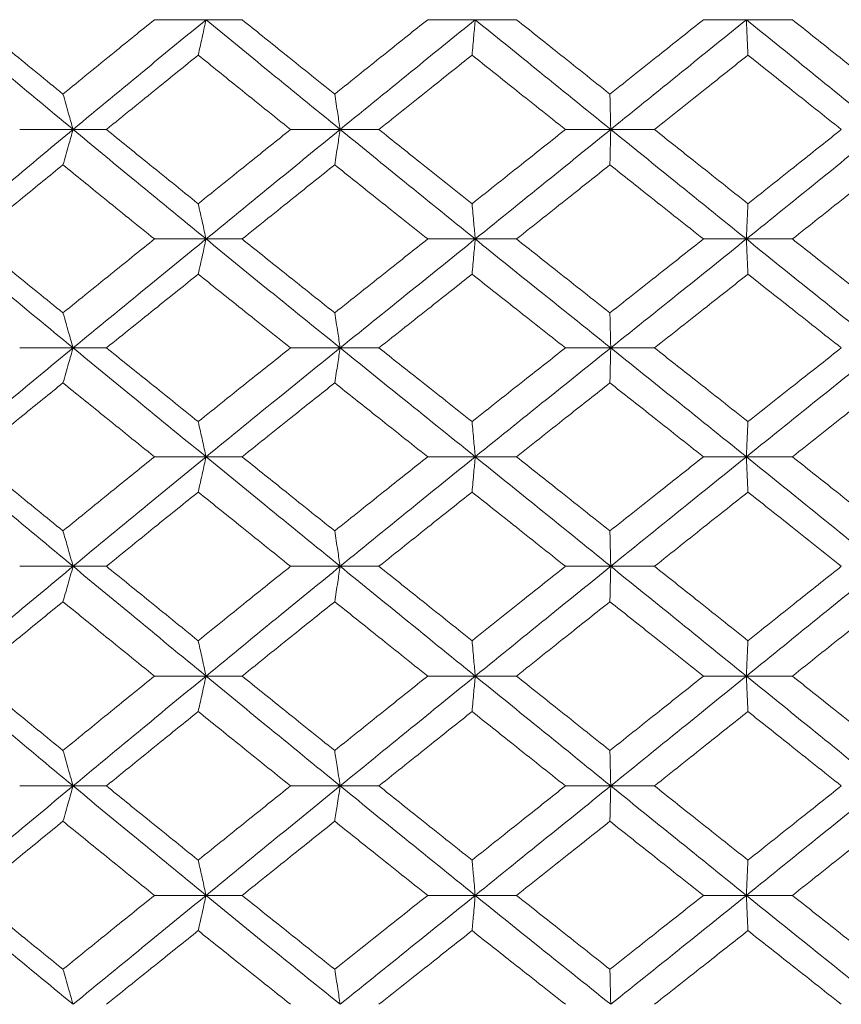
# Model space of a CAD drawing. Header units: inches. Extents: x -3.6 to 22.2, y -7.8 to 16.7.
# Tile 81 of 127: x 11.986 to 12.443, y 1.422 to 1.97. Entities that reach past the tile are written whole.
import ezdxf

# ---------------------------------------------------------------- set-up
doc = ezdxf.new("R2010")
doc.units = ezdxf.units.IN
doc.header["$MEASUREMENT"] = 0

msp = doc.modelspace()

# ---------------------------------------------------------------- linework, layer by layer
at = {"color": 7, "linetype": 'Continuous', "lineweight": 15}
for p, q in [((12.08971, 1.96975), (12.06098, 1.96975)), ((12.08971, 1.96975), (12.10981, 1.96975)), ((12.23962, 1.96975), (12.21315, 1.96975)), ((12.23962, 1.96975), (12.26261, 1.96975)), ((12.39063, 1.96975), (12.36671, 1.96975)), ((12.39063, 1.96975), (12.41627, 1.96975)), ((12.01568, 1.90862), (11.98595, 1.90862)), ((12.01568, 1.90862), (12.03425, 1.90862)), ((12.16442, 1.90862), (12.13679, 1.90862)), ((12.16442, 1.90862), (12.186, 1.90862)), ((12.31509, 1.90862), (12.28986, 1.90862)), ((12.31509, 1.90862), (12.33944, 1.90862)), ((12.08971, 1.84767), (12.06098, 1.84767)), ((12.08971, 1.84767), (12.10981, 1.84767)), ((12.23962, 1.84767), (12.21315, 1.84767)), ((12.23962, 1.84767), (12.26261, 1.84767)), ((12.39063, 1.84767), (12.36671, 1.84767)), ((12.39063, 1.84767), (12.41627, 1.84767)), ((12.01568, 1.78705), (11.98595, 1.78705)), ((12.01568, 1.78705), (12.03425, 1.78705)), ((12.16442, 1.78705), (12.13679, 1.78705)), ((12.16442, 1.78705), (12.186, 1.78705)), ((12.31509, 1.78705), (12.28986, 1.78705)), ((12.31509, 1.78705), (12.33944, 1.78705)), ((12.08971, 1.72643), (12.06098, 1.72643)), ((12.08971, 1.72643), (12.10981, 1.72643)), ((12.23962, 1.72643), (12.21315, 1.72643)), ((12.23962, 1.72643), (12.26261, 1.72643)), ((12.39063, 1.72643), (12.36671, 1.72643)), ((12.39063, 1.72643), (12.41627, 1.72643)), ((11.98595, 1.66547), (12.01568, 1.66547)), ((12.03425, 1.66547), (12.01568, 1.66547)), ((12.16442, 1.66547), (12.13679, 1.66547)), ((12.16442, 1.66547), (12.186, 1.66547)), ((12.31509, 1.66547), (12.28986, 1.66547)), ((12.31509, 1.66547), (12.33944, 1.66547)), ((12.06098, 1.60435), (12.08971, 1.60435)), ((12.10981, 1.60435), (12.08971, 1.60435)), ((12.23962, 1.60435), (12.21315, 1.60435)), ((12.23962, 1.60435), (12.26261, 1.60435)), ((12.39063, 1.60435), (12.36671, 1.60435)), ((12.39063, 1.60435), (12.41627, 1.60435)), ((12.01568, 1.54322), (11.98595, 1.54322)), ((12.01568, 1.54322), (12.03425, 1.54322)), ((12.13679, 1.54322), (12.16442, 1.54322)), ((12.186, 1.54322), (12.16442, 1.54322)), ((12.31509, 1.54322), (12.28986, 1.54322)), ((12.31509, 1.54322), (12.33944, 1.54322)), ((12.08971, 1.48227), (12.06098, 1.48227)), ((12.08971, 1.48227), (12.10981, 1.48227)), ((12.21315, 1.48227), (12.23962, 1.48227)), ((12.26261, 1.48227), (12.23962, 1.48227)), ((12.39063, 1.48227), (12.36671, 1.48227)), ((12.39063, 1.48227), (12.41627, 1.48227))]:
    msp.add_line(p, q, dxfattribs=at)
for points, knots in [([(12.01568, 1.90862), (12.00197, 1.92003), (11.97746, 1.9404), (11.95322, 1.96078), (11.94255, 1.96975)], [0, 0, 0, 0, 0.559853, 1, 1, 1, 1]), ([(12.01005, 1.92833), (12.00059, 1.93606), (11.9837, 1.94986), (11.96692, 1.96367), (11.95954, 1.96975)], [0, 0, 0, 0, 0.559933, 1, 1, 1, 1]), ([(12.01005, 1.92833), (12.01953, 1.93606), (12.03646, 1.94986), (12.05349, 1.96367), (12.06098, 1.96975)], [0, 0, 0, 0, 0.559933, 1, 1, 1, 1]), ([(12.01568, 1.90862), (12.02945, 1.92003), (12.05403, 1.9404), (12.07881, 1.96078), (12.08971, 1.96975)], [0, 0, 0, 0, 0.559853, 1, 1, 1, 1]), ([(12.08536, 1.95002), (12.08577, 1.95183), (12.08658, 1.95545), (12.08803, 1.962), (12.08907, 1.9668), (12.08971, 1.96975)], [0, 0, 0, 0, 0.278676, 0.557352, 1, 1, 1, 1]), ([(12.16442, 1.90862), (12.15044, 1.92003), (12.12546, 1.9404), (12.10063, 1.96078), (12.08971, 1.96975)], [0, 0, 0, 0, 0.559853, 1, 1, 1, 1]), ([(12.16136, 1.92833), (12.15172, 1.93606), (12.1345, 1.94986), (12.11735, 1.96367), (12.10981, 1.96975)], [0, 0, 0, 0, 0.559933, 1, 1, 1, 1]), ([(12.16136, 1.92833), (12.17102, 1.93606), (12.18826, 1.94986), (12.20554, 1.96367), (12.21315, 1.96975)], [0, 0, 0, 0, 0.559933, 1, 1, 1, 1]), ([(12.16442, 1.90862), (12.17843, 1.92003), (12.20346, 1.9404), (12.22857, 1.96078), (12.23962, 1.96975)], [0, 0, 0, 0, 0.5598527, 1, 1, 1, 1]), ([(12.23786, 1.95002), (12.23803, 1.95183), (12.23836, 1.95545), (12.23894, 1.962), (12.23936, 1.9668), (12.23962, 1.96975)], [0, 0, 0, 0, 0.278676, 0.5573521, 1, 1, 1, 1]), ([(12.31509, 1.90862), (12.30099, 1.92003), (12.27581, 1.9404), (12.25068, 1.96078), (12.23962, 1.96975)], [0, 0, 0, 0, 0.559853, 1, 1, 1, 1]), ([(12.31464, 1.92833), (12.30493, 1.93606), (12.28757, 1.94986), (12.27024, 1.96367), (12.26261, 1.96975)], [0, 0, 0, 0, 0.559933, 1, 1, 1, 1]), ([(12.31464, 1.92833), (12.32436, 1.93606), (12.34172, 1.94986), (12.35908, 1.96367), (12.36671, 1.96975)], [0, 0, 0, 0, 0.559933, 1, 1, 1, 1]), ([(12.31509, 1.90862), (12.32919, 1.92003), (12.35438, 1.9404), (12.37956, 1.96078), (12.39063, 1.96975)], [0, 0, 0, 0, 0.559853, 1, 1, 1, 1]), ([(12.3915, 1.95002), (12.39142, 1.95183), (12.39126, 1.95545), (12.39097, 1.962), (12.39076, 1.9668), (12.39063, 1.96975)], [0, 0, 0, 0, 0.278676, 0.557352, 1, 1, 1, 1]), ([(12.46604, 1.90862), (12.45198, 1.92003), (12.42687, 1.9404), (12.40171, 1.96078), (12.39063, 1.96975)], [0, 0, 0, 0, 0.559853, 1, 1, 1, 1]), ([(12.46821, 1.92833), (12.45852, 1.93606), (12.44122, 1.94986), (12.42389, 1.96367), (12.41627, 1.96975)], [0, 0, 0, 0, 0.559933, 1, 1, 1, 1]), ([(12.03425, 1.90862), (12.04377, 1.91635), (12.06076, 1.93014), (12.07784, 1.94395), (12.08536, 1.95002)], [0, 0, 0, 0, 0.559868, 1, 1, 1, 1]), ([(12.13679, 1.90862), (12.12717, 1.91635), (12.10999, 1.93014), (12.09288, 1.94395), (12.08536, 1.95002)], [0, 0, 0, 0, 0.559868, 1, 1, 1, 1]), ([(12.186, 1.90862), (12.19567, 1.91635), (12.21294, 1.93014), (12.23025, 1.94395), (12.23786, 1.95002)], [0, 0, 0, 0, 0.5598675, 1, 1, 1, 1]), ([(12.28986, 1.90862), (12.28015, 1.91635), (12.2628, 1.93014), (12.24549, 1.94395), (12.23786, 1.95002)], [0, 0, 0, 0, 0.559868, 1, 1, 1, 1]), ([(12.33944, 1.90862), (12.34916, 1.91635), (12.36652, 1.93014), (12.38386, 1.94395), (12.3915, 1.95002)], [0, 0, 0, 0, 0.559868, 1, 1, 1, 1]), ([(12.4435, 1.90862), (12.4338, 1.91635), (12.41647, 1.93014), (12.39913, 1.94395), (12.3915, 1.95002)], [0, 0, 0, 0, 0.559868, 1, 1, 1, 1]), ([(12.01005, 1.92833), (12.01058, 1.92652), (12.01163, 1.9229), (12.01351, 1.91635), (12.01486, 1.91156), (12.01568, 1.90862)], [0, 0, 0, 0, 0.278775, 0.557551, 1, 1, 1, 1]), ([(12.16136, 1.92833), (12.16165, 1.92652), (12.16222, 1.9229), (12.16324, 1.91635), (12.16397, 1.91156), (12.16442, 1.90862)], [0, 0, 0, 0, 0.278775, 0.557551, 1, 1, 1, 1]), ([(12.31464, 1.92833), (12.31469, 1.92652), (12.31477, 1.9229), (12.31492, 1.91635), (12.31503, 1.91156), (12.31509, 1.90862)], [0, 0, 0, 0, 0.278775, 0.557551, 1, 1, 1, 1]), ([(11.94255, 1.84767), (11.95613, 1.85903), (11.98041, 1.87933), (12.0049, 1.89967), (12.01568, 1.90862)], [0, 0, 0, 0, 0.55955, 1, 1, 1, 1]), ([(12.01005, 1.88894), (12.01058, 1.89074), (12.01163, 1.89435), (12.01352, 1.9009), (12.01486, 1.90569), (12.01568, 1.90862)], [0, 0, 0, 0, 0.27887, 0.557739, 1, 1, 1, 1]), ([(12.08971, 1.84767), (12.07584, 1.85903), (12.05106, 1.87933), (12.0265, 1.89967), (12.01568, 1.90862)], [0, 0, 0, 0, 0.55955, 1, 1, 1, 1]), ([(12.08536, 1.8673), (12.0758, 1.87501), (12.05871, 1.88877), (12.04173, 1.90255), (12.03425, 1.90862)], [0, 0, 0, 0, 0.55973, 1, 1, 1, 1]), ([(12.08536, 1.8673), (12.09494, 1.87501), (12.11205, 1.88877), (12.12922, 1.90255), (12.13679, 1.90862)], [0, 0, 0, 0, 0.55973, 1, 1, 1, 1]), ([(12.08971, 1.84767), (12.10361, 1.85903), (12.12846, 1.87933), (12.15343, 1.89967), (12.16442, 1.90862)], [0, 0, 0, 0, 0.55955, 1, 1, 1, 1]), ([(12.16136, 1.88894), (12.16165, 1.89074), (12.16222, 1.89435), (12.16324, 1.9009), (12.16397, 1.90569), (12.16442, 1.90862)], [0, 0, 0, 0, 0.27887, 0.557739, 1, 1, 1, 1]), ([(12.23962, 1.84767), (12.22556, 1.85903), (12.20043, 1.87933), (12.17543, 1.89967), (12.16442, 1.90862)], [0, 0, 0, 0, 0.55955, 1, 1, 1, 1]), ([(12.23786, 1.8673), (12.22817, 1.87501), (12.21086, 1.88877), (12.1936, 1.90255), (12.186, 1.90862)], [0, 0, 0, 0, 0.55973, 1, 1, 1, 1]), ([(12.23786, 1.8673), (12.24756, 1.87501), (12.26489, 1.88877), (12.28223, 1.90255), (12.28986, 1.90862)], [0, 0, 0, 0, 0.55973, 1, 1, 1, 1]), ([(12.23962, 1.84767), (12.25369, 1.85903), (12.27884, 1.87933), (12.30401, 1.89967), (12.31509, 1.90862)], [0, 0, 0, 0, 0.55955, 1, 1, 1, 1]), ([(12.31464, 1.88894), (12.31469, 1.89074), (12.31477, 1.89435), (12.31492, 1.9009), (12.31503, 1.90569), (12.31509, 1.90862)], [0, 0, 0, 0, 0.27887, 0.557739, 1, 1, 1, 1]), ([(12.39063, 1.84767), (12.37654, 1.85903), (12.35135, 1.87933), (12.32618, 1.89967), (12.31509, 1.90862)], [0, 0, 0, 0, 0.55955, 1, 1, 1, 1]), ([(12.3915, 1.8673), (12.38178, 1.87501), (12.36443, 1.88877), (12.34707, 1.90255), (12.33944, 1.90862)], [0, 0, 0, 0, 0.55973, 1, 1, 1, 1]), ([(12.39063, 1.84767), (12.40472, 1.85903), (12.4299, 1.87933), (12.45499, 1.89967), (12.46604, 1.90862)], [0, 0, 0, 0, 0.55955, 1, 1, 1, 1]), ([(12.3915, 1.8673), (12.40121, 1.87501), (12.41856, 1.88877), (12.43587, 1.90255), (12.4435, 1.90862)], [0, 0, 0, 0, 0.55973, 1, 1, 1, 1]), ([(11.95954, 1.84767), (11.96893, 1.85536), (11.98573, 1.86911), (12.00261, 1.88287), (12.01005, 1.88894)], [0, 0, 0, 0, 0.559665, 1, 1, 1, 1]), ([(12.06098, 1.84767), (12.05145, 1.85536), (12.03442, 1.86911), (12.0175, 1.88287), (12.01005, 1.88894)], [0, 0, 0, 0, 0.559665, 1, 1, 1, 1]), ([(12.10981, 1.84767), (12.11941, 1.85536), (12.13657, 1.86911), (12.15379, 1.88287), (12.16136, 1.88894)], [0, 0, 0, 0, 0.559665, 1, 1, 1, 1]), ([(12.21315, 1.84767), (12.20347, 1.85536), (12.18618, 1.86911), (12.16895, 1.88287), (12.16136, 1.88894)], [0, 0, 0, 0, 0.559665, 1, 1, 1, 1]), ([(12.26261, 1.84767), (12.27232, 1.85536), (12.28966, 1.86911), (12.30701, 1.88287), (12.31464, 1.88894)], [0, 0, 0, 0, 0.559665, 1, 1, 1, 1]), ([(12.36671, 1.84767), (12.357, 1.85536), (12.33963, 1.86911), (12.32228, 1.88287), (12.31464, 1.88894)], [0, 0, 0, 0, 0.559665, 1, 1, 1, 1]), ([(12.41627, 1.84767), (12.42597, 1.85536), (12.44331, 1.86911), (12.4606, 1.88287), (12.46821, 1.88894)], [0, 0, 0, 0, 0.5596645, 1, 1, 1, 1]), ([(12.08536, 1.8673), (12.08577, 1.8655), (12.08658, 1.86189), (12.08803, 1.85536), (12.08907, 1.85059), (12.08971, 1.84767)], [0, 0, 0, 0, 0.279168, 0.558336, 1, 1, 1, 1]), ([(12.23786, 1.8673), (12.23803, 1.8655), (12.23836, 1.86189), (12.23894, 1.85536), (12.23936, 1.85059), (12.23962, 1.84767)], [0, 0, 0, 0, 0.279168, 0.558336, 1, 1, 1, 1]), ([(12.3915, 1.8673), (12.39142, 1.8655), (12.39125, 1.86189), (12.39097, 1.85536), (12.39076, 1.85059), (12.39063, 1.84767)], [0, 0, 0, 0, 0.279168, 0.558336, 1, 1, 1, 1]), ([(12.01568, 1.78705), (12.00197, 1.79833), (11.97745, 1.81851), (11.95323, 1.83875), (11.94255, 1.84767)], [0, 0, 0, 0, 0.559248, 1, 1, 1, 1]), ([(12.01005, 1.80655), (12.00059, 1.81421), (11.98369, 1.8279), (11.96692, 1.84162), (11.95954, 1.84767)], [0, 0, 0, 0, 0.5595273, 1, 1, 1, 1]), ([(12.01005, 1.80655), (12.01953, 1.81421), (12.03647, 1.8279), (12.05349, 1.84162), (12.06098, 1.84767)], [0, 0, 0, 0, 0.559527, 1, 1, 1, 1]), ([(12.01568, 1.78705), (12.02944, 1.79833), (12.05405, 1.81851), (12.0788, 1.83875), (12.08971, 1.84767)], [0, 0, 0, 0, 0.559248, 1, 1, 1, 1]), ([(12.08536, 1.82807), (12.08577, 1.82987), (12.08658, 1.83347), (12.08804, 1.83998), (12.08907, 1.84475), (12.08971, 1.84767)], [0, 0, 0, 0, 0.279356, 0.558712, 1, 1, 1, 1]), ([(12.16442, 1.78705), (12.15044, 1.79833), (12.12544, 1.81851), (12.10064, 1.83875), (12.08971, 1.84767)], [0, 0, 0, 0, 0.559248, 1, 1, 1, 1]), ([(12.16136, 1.80655), (12.15173, 1.81421), (12.1345, 1.8279), (12.11736, 1.84162), (12.10981, 1.84767)], [0, 0, 0, 0, 0.559527, 1, 1, 1, 1]), ([(12.16136, 1.80655), (12.17102, 1.81421), (12.18826, 1.8279), (12.20554, 1.84162), (12.21315, 1.84767)], [0, 0, 0, 0, 0.559527, 1, 1, 1, 1]), ([(12.16442, 1.78705), (12.17843, 1.79833), (12.20347, 1.81851), (12.22856, 1.83875), (12.23962, 1.84767)], [0, 0, 0, 0, 0.559248, 1, 1, 1, 1]), ([(12.23786, 1.82807), (12.23803, 1.82987), (12.23836, 1.83347), (12.23894, 1.83998), (12.23936, 1.84475), (12.23962, 1.84767)], [0, 0, 0, 0, 0.279356, 0.558712, 1, 1, 1, 1]), ([(12.31509, 1.78705), (12.301, 1.79833), (12.27579, 1.81851), (12.25068, 1.83875), (12.23962, 1.84767)], [0, 0, 0, 0, 0.559248, 1, 1, 1, 1]), ([(12.31464, 1.80655), (12.30493, 1.81421), (12.28757, 1.8279), (12.27024, 1.84162), (12.26261, 1.84767)], [0, 0, 0, 0, 0.559527, 1, 1, 1, 1]), ([(12.31464, 1.80655), (12.32436, 1.81421), (12.34173, 1.8279), (12.35907, 1.84162), (12.36671, 1.84767)], [0, 0, 0, 0, 0.559527, 1, 1, 1, 1]), ([(12.31509, 1.78705), (12.32919, 1.79833), (12.3544, 1.81851), (12.37955, 1.83875), (12.39063, 1.84767)], [0, 0, 0, 0, 0.559248, 1, 1, 1, 1]), ([(12.3915, 1.82807), (12.39142, 1.82987), (12.39125, 1.83347), (12.39097, 1.83998), (12.39076, 1.84475), (12.39063, 1.84767)], [0, 0, 0, 0, 0.279356, 0.558712, 1, 1, 1, 1]), ([(12.46604, 1.78705), (12.45199, 1.79833), (12.42686, 1.81851), (12.40172, 1.83875), (12.39063, 1.84767)], [0, 0, 0, 0, 0.559248, 1, 1, 1, 1]), ([(12.46821, 1.80655), (12.45853, 1.81421), (12.44122, 1.8279), (12.4239, 1.84162), (12.41627, 1.84767)], [0, 0, 0, 0, 0.5595273, 1, 1, 1, 1]), ([(12.03425, 1.78705), (12.04377, 1.79469), (12.06077, 1.80835), (12.07784, 1.82204), (12.08536, 1.82807)], [0, 0, 0, 0, 0.559462, 1, 1, 1, 1]), ([(12.13679, 1.78705), (12.12717, 1.79469), (12.10998, 1.80835), (12.09289, 1.82204), (12.08536, 1.82807)], [0, 0, 0, 0, 0.559462, 1, 1, 1, 1]), ([(12.186, 1.78705), (12.19566, 1.79469), (12.21295, 1.80835), (12.23024, 1.82204), (12.23786, 1.82807)], [0, 0, 0, 0, 0.559462, 1, 1, 1, 1]), ([(12.28986, 1.78705), (12.28015, 1.79469), (12.2628, 1.80835), (12.24549, 1.82204), (12.23786, 1.82807)], [0, 0, 0, 0, 0.559462, 1, 1, 1, 1]), ([(12.33944, 1.78705), (12.34915, 1.79469), (12.36652, 1.80835), (12.38386, 1.82204), (12.3915, 1.82807)], [0, 0, 0, 0, 0.559462, 1, 1, 1, 1]), ([(12.4435, 1.78705), (12.4338, 1.79469), (12.41647, 1.80835), (12.39913, 1.82204), (12.3915, 1.82807)], [0, 0, 0, 0, 0.559462, 1, 1, 1, 1]), ([(12.01005, 1.80655), (12.01058, 1.80476), (12.01164, 1.80116), (12.01352, 1.79468), (12.01486, 1.78994), (12.01568, 1.78705)], [0, 0, 0, 0, 0.279852, 0.559705, 1, 1, 1, 1]), ([(12.16136, 1.80655), (12.16165, 1.80476), (12.16223, 1.80116), (12.16325, 1.79468), (12.16398, 1.78994), (12.16442, 1.78705)], [0, 0, 0, 0, 0.279852, 0.559705, 1, 1, 1, 1]), ([(12.31464, 1.80655), (12.31469, 1.80476), (12.31477, 1.80116), (12.31492, 1.79468), (12.31503, 1.78994), (12.31509, 1.78705)], [0, 0, 0, 0, 0.279852, 0.559705, 1, 1, 1, 1]), ([(11.94255, 1.72643), (11.95614, 1.73777), (11.98038, 1.75801), (12.00491, 1.77819), (12.01568, 1.78705)], [0, 0, 0, 0, 0.560759, 1, 1, 1, 1]), ([(12.01005, 1.76754), (12.01058, 1.76934), (12.01164, 1.77293), (12.01352, 1.77942), (12.01486, 1.78415), (12.01568, 1.78705)], [0, 0, 0, 0, 0.279852, 0.559705, 1, 1, 1, 1]), ([(12.08971, 1.72643), (12.07583, 1.73777), (12.05109, 1.75801), (12.02649, 1.77819), (12.01568, 1.78705)], [0, 0, 0, 0, 0.560759, 1, 1, 1, 1]), ([(12.08536, 1.74602), (12.07579, 1.7537), (12.05873, 1.76739), (12.04172, 1.78104), (12.03425, 1.78705)], [0, 0, 0, 0, 0.560541, 1, 1, 1, 1]), ([(12.08536, 1.74602), (12.09494, 1.7537), (12.11204, 1.76739), (12.12923, 1.78104), (12.13679, 1.78705)], [0, 0, 0, 0, 0.560541, 1, 1, 1, 1]), ([(12.08971, 1.72643), (12.10362, 1.73777), (12.12843, 1.75801), (12.15344, 1.77819), (12.16442, 1.78705)], [0, 0, 0, 0, 0.560759, 1, 1, 1, 1]), ([(12.16136, 1.76754), (12.16165, 1.76934), (12.16223, 1.77293), (12.16325, 1.77942), (12.16398, 1.78415), (12.16442, 1.78705)], [0, 0, 0, 0, 0.279852, 0.559705, 1, 1, 1, 1]), ([(12.23962, 1.72643), (12.22555, 1.73777), (12.20046, 1.75801), (12.17542, 1.77819), (12.16442, 1.78705)], [0, 0, 0, 0, 0.560759, 1, 1, 1, 1]), ([(12.23786, 1.74602), (12.22817, 1.7537), (12.21087, 1.76739), (12.19359, 1.78104), (12.186, 1.78705)], [0, 0, 0, 0, 0.560541, 1, 1, 1, 1]), ([(12.23786, 1.74602), (12.24757, 1.7537), (12.26488, 1.76739), (12.28223, 1.78104), (12.28986, 1.78705)], [0, 0, 0, 0, 0.560541, 1, 1, 1, 1]), ([(12.23962, 1.72643), (12.2537, 1.73777), (12.27881, 1.75801), (12.30402, 1.77819), (12.31509, 1.78705)], [0, 0, 0, 0, 0.560759, 1, 1, 1, 1]), ([(12.31464, 1.76754), (12.31469, 1.76934), (12.31477, 1.77293), (12.31492, 1.77942), (12.31503, 1.78415), (12.31509, 1.78705)], [0, 0, 0, 0, 0.279852, 0.559705, 1, 1, 1, 1]), ([(12.39063, 1.72643), (12.37653, 1.73777), (12.35138, 1.75801), (12.32616, 1.77819), (12.31509, 1.78705)], [0, 0, 0, 0, 0.560759, 1, 1, 1, 1]), ([(12.3915, 1.74602), (12.38178, 1.7537), (12.36444, 1.76739), (12.34707, 1.78104), (12.33944, 1.78705)], [0, 0, 0, 0, 0.560541, 1, 1, 1, 1]), ([(12.39063, 1.72643), (12.40473, 1.73777), (12.42987, 1.75801), (12.455, 1.77819), (12.46604, 1.78705)], [0, 0, 0, 0, 0.560759, 1, 1, 1, 1]), ([(12.3915, 1.74602), (12.40121, 1.7537), (12.41855, 1.76739), (12.43588, 1.78104), (12.4435, 1.78705)], [0, 0, 0, 0, 0.560541, 1, 1, 1, 1]), ([(11.95954, 1.72643), (11.96894, 1.73411), (11.98571, 1.74783), (12.00262, 1.76152), (12.01005, 1.76754)], [0, 0, 0, 0, 0.560476, 1, 1, 1, 1]), ([(12.06098, 1.72643), (12.05145, 1.73411), (12.03443, 1.74783), (12.0175, 1.76152), (12.01005, 1.76754)], [0, 0, 0, 0, 0.5604762, 1, 1, 1, 1]), ([(12.10981, 1.72643), (12.11942, 1.73411), (12.13656, 1.74783), (12.15379, 1.76152), (12.16136, 1.76754)], [0, 0, 0, 0, 0.560476, 1, 1, 1, 1]), ([(12.21315, 1.72643), (12.20347, 1.73411), (12.18619, 1.74783), (12.16895, 1.76152), (12.16136, 1.76754)], [0, 0, 0, 0, 0.5604762, 1, 1, 1, 1]), ([(12.26261, 1.72643), (12.27232, 1.73411), (12.28965, 1.74783), (12.30701, 1.76152), (12.31464, 1.76754)], [0, 0, 0, 0, 0.560476, 1, 1, 1, 1]), ([(12.36671, 1.72643), (12.35699, 1.73411), (12.33965, 1.74783), (12.32228, 1.76152), (12.31464, 1.76754)], [0, 0, 0, 0, 0.560476, 1, 1, 1, 1]), ([(12.41627, 1.72643), (12.42597, 1.73411), (12.44329, 1.74783), (12.4606, 1.76152), (12.46821, 1.76754)], [0, 0, 0, 0, 0.5604762, 1, 1, 1, 1]), ([(12.08536, 1.74602), (12.08577, 1.74422), (12.08658, 1.74062), (12.08804, 1.73411), (12.08907, 1.72934), (12.08971, 1.72643)], [0, 0, 0, 0, 0.279356, 0.558712, 1, 1, 1, 1]), ([(12.23786, 1.74602), (12.23803, 1.74422), (12.23836, 1.74062), (12.23894, 1.73411), (12.23936, 1.72934), (12.23962, 1.72643)], [0, 0, 0, 0, 0.279356, 0.558712, 1, 1, 1, 1]), ([(12.3915, 1.74602), (12.39142, 1.74422), (12.39125, 1.74062), (12.39097, 1.73411), (12.39076, 1.72934), (12.39063, 1.72643)], [0, 0, 0, 0, 0.279356, 0.5587121, 1, 1, 1, 1]), ([(12.01568, 1.66547), (12.00196, 1.67687), (11.97748, 1.6972), (11.95322, 1.7175), (11.94255, 1.72643)], [0, 0, 0, 0, 0.560458, 1, 1, 1, 1]), ([(12.01005, 1.68516), (12.00059, 1.69287), (11.9837, 1.70664), (11.96692, 1.72038), (11.95954, 1.72643)], [0, 0, 0, 0, 0.560339, 1, 1, 1, 1]), ([(12.01005, 1.68516), (12.01953, 1.69287), (12.03646, 1.70664), (12.05349, 1.72038), (12.06098, 1.72643)], [0, 0, 0, 0, 0.560339, 1, 1, 1, 1]), ([(12.01568, 1.66547), (12.02945, 1.67687), (12.05402, 1.6972), (12.07881, 1.7175), (12.08971, 1.72643)], [0, 0, 0, 0, 0.560458, 1, 1, 1, 1]), ([(12.08536, 1.70679), (12.08577, 1.7086), (12.08658, 1.7122), (12.08803, 1.71873), (12.08907, 1.7235), (12.08971, 1.72643)], [0, 0, 0, 0, 0.2791678, 0.5583356, 1, 1, 1, 1]), ([(12.16442, 1.66547), (12.15043, 1.67687), (12.12547, 1.6972), (12.10063, 1.7175), (12.08971, 1.72643)], [0, 0, 0, 0, 0.560458, 1, 1, 1, 1]), ([(12.16136, 1.68516), (12.15172, 1.69287), (12.13451, 1.70664), (12.11735, 1.72038), (12.10981, 1.72643)], [0, 0, 0, 0, 0.560339, 1, 1, 1, 1]), ([(12.16136, 1.68516), (12.17102, 1.69287), (12.18825, 1.70664), (12.20555, 1.72038), (12.21315, 1.72643)], [0, 0, 0, 0, 0.560339, 1, 1, 1, 1]), ([(12.16442, 1.66547), (12.17844, 1.67687), (12.20344, 1.6972), (12.22857, 1.7175), (12.23962, 1.72643)], [0, 0, 0, 0, 0.560458, 1, 1, 1, 1]), ([(12.23786, 1.70679), (12.23803, 1.7086), (12.23836, 1.7122), (12.23894, 1.71873), (12.23936, 1.7235), (12.23962, 1.72643)], [0, 0, 0, 0, 0.279168, 0.558336, 1, 1, 1, 1]), ([(12.31509, 1.66547), (12.30099, 1.67687), (12.27582, 1.6972), (12.25067, 1.7175), (12.23962, 1.72643)], [0, 0, 0, 0, 0.560458, 1, 1, 1, 1]), ([(12.31464, 1.68516), (12.30493, 1.69287), (12.28758, 1.70664), (12.27023, 1.72038), (12.26261, 1.72643)], [0, 0, 0, 0, 0.560339, 1, 1, 1, 1]), ([(12.31464, 1.68516), (12.32437, 1.69287), (12.34172, 1.70664), (12.35908, 1.72038), (12.36671, 1.72643)], [0, 0, 0, 0, 0.560339, 1, 1, 1, 1]), ([(12.31509, 1.66547), (12.3292, 1.67687), (12.35437, 1.6972), (12.37956, 1.7175), (12.39063, 1.72643)], [0, 0, 0, 0, 0.560458, 1, 1, 1, 1]), ([(12.3915, 1.70679), (12.39142, 1.7086), (12.39125, 1.7122), (12.39097, 1.71873), (12.39076, 1.7235), (12.39063, 1.72643)], [0, 0, 0, 0, 0.2791678, 0.5583356, 1, 1, 1, 1]), ([(12.46604, 1.66547), (12.45198, 1.67687), (12.42689, 1.6972), (12.4017, 1.7175), (12.39063, 1.72643)], [0, 0, 0, 0, 0.5604576, 1, 1, 1, 1]), ([(12.46821, 1.68516), (12.45852, 1.69287), (12.44123, 1.70664), (12.42389, 1.72038), (12.41627, 1.72643)], [0, 0, 0, 0, 0.560339, 1, 1, 1, 1]), ([(12.03425, 1.66547), (12.04377, 1.67319), (12.06076, 1.68697), (12.07784, 1.70074), (12.08536, 1.70679)], [0, 0, 0, 0, 0.5602736, 1, 1, 1, 1]), ([(12.13679, 1.66547), (12.12717, 1.67319), (12.10999, 1.68697), (12.09288, 1.70074), (12.08536, 1.70679)], [0, 0, 0, 0, 0.560274, 1, 1, 1, 1]), ([(12.186, 1.66547), (12.19567, 1.67319), (12.21293, 1.68697), (12.23025, 1.70074), (12.23786, 1.70679)], [0, 0, 0, 0, 0.560274, 1, 1, 1, 1]), ([(12.28986, 1.66547), (12.28015, 1.67319), (12.26281, 1.68697), (12.24548, 1.70074), (12.23786, 1.70679)], [0, 0, 0, 0, 0.560274, 1, 1, 1, 1]), ([(12.33944, 1.66547), (12.34916, 1.67319), (12.36651, 1.68697), (12.38387, 1.70074), (12.3915, 1.70679)], [0, 0, 0, 0, 0.560274, 1, 1, 1, 1]), ([(12.4435, 1.66547), (12.4338, 1.67319), (12.41648, 1.68697), (12.39913, 1.70074), (12.3915, 1.70679)], [0, 0, 0, 0, 0.560274, 1, 1, 1, 1]), ([(12.01568, 1.66547), (12.01516, 1.66732), (12.01413, 1.67103), (12.01225, 1.67761), (12.01089, 1.68229), (12.01005, 1.68516)], [0, 0, 0, 0, 0.27887, 0.557739, 1, 1, 1, 1]), ([(12.16136, 1.68516), (12.16165, 1.68335), (12.16222, 1.67974), (12.16324, 1.6732), (12.16397, 1.66841), (12.16442, 1.66547)], [0, 0, 0, 0, 0.27887, 0.557739, 1, 1, 1, 1]), ([(12.31464, 1.68516), (12.31469, 1.68335), (12.31477, 1.67974), (12.31492, 1.6732), (12.31503, 1.66841), (12.31509, 1.66547)], [0, 0, 0, 0, 0.27887, 0.557739, 1, 1, 1, 1]), ([(11.94255, 1.60435), (11.95614, 1.61576), (11.98039, 1.63614), (12.0049, 1.65651), (12.01568, 1.66547)], [0, 0, 0, 0, 0.560155, 1, 1, 1, 1]), ([(12.01568, 1.66547), (12.01516, 1.66361), (12.01413, 1.65991), (12.01225, 1.65332), (12.01089, 1.64864), (12.01005, 1.64576)], [0, 0, 0, 0, 0.278776, 0.557551, 1, 1, 1, 1]), ([(12.08971, 1.60435), (12.07584, 1.61576), (12.05107, 1.63614), (12.02649, 1.65651), (12.01568, 1.66547)], [0, 0, 0, 0, 0.560155, 1, 1, 1, 1]), ([(12.08536, 1.62407), (12.07579, 1.6318), (12.05872, 1.64561), (12.04173, 1.6594), (12.03425, 1.66547)], [0, 0, 0, 0, 0.560136, 1, 1, 1, 1]), ([(12.08536, 1.62407), (12.09494, 1.6318), (12.11204, 1.64561), (12.12923, 1.6594), (12.13679, 1.66547)], [0, 0, 0, 0, 0.560136, 1, 1, 1, 1]), ([(12.08971, 1.60435), (12.10362, 1.61576), (12.12845, 1.63614), (12.15343, 1.65651), (12.16442, 1.66547)], [0, 0, 0, 0, 0.560155, 1, 1, 1, 1]), ([(12.16136, 1.64576), (12.16165, 1.64757), (12.16222, 1.65119), (12.16324, 1.65774), (12.16397, 1.66253), (12.16442, 1.66547)], [0, 0, 0, 0, 0.278775, 0.557551, 1, 1, 1, 1]), ([(12.23962, 1.60435), (12.22555, 1.61576), (12.20045, 1.63614), (12.17543, 1.65651), (12.16442, 1.66547)], [0, 0, 0, 0, 0.560155, 1, 1, 1, 1]), ([(12.23786, 1.62407), (12.22817, 1.6318), (12.21086, 1.64561), (12.19359, 1.6594), (12.186, 1.66547)], [0, 0, 0, 0, 0.560136, 1, 1, 1, 1]), ([(12.23786, 1.62407), (12.24756, 1.6318), (12.26488, 1.64561), (12.28223, 1.6594), (12.28986, 1.66547)], [0, 0, 0, 0, 0.560136, 1, 1, 1, 1]), ([(12.23962, 1.60435), (12.2537, 1.61576), (12.27883, 1.63614), (12.30401, 1.65651), (12.31509, 1.66547)], [0, 0, 0, 0, 0.560155, 1, 1, 1, 1]), ([(12.31464, 1.64576), (12.31469, 1.64757), (12.31477, 1.65119), (12.31492, 1.65774), (12.31503, 1.66253), (12.31509, 1.66547)], [0, 0, 0, 0, 0.2787754, 0.5575509, 1, 1, 1, 1]), ([(12.39063, 1.60435), (12.37653, 1.61576), (12.35136, 1.63614), (12.32617, 1.65651), (12.31509, 1.66547)], [0, 0, 0, 0, 0.560155, 1, 1, 1, 1]), ([(12.3915, 1.62407), (12.38178, 1.6318), (12.36443, 1.64561), (12.34707, 1.6594), (12.33944, 1.66547)], [0, 0, 0, 0, 0.5601361, 1, 1, 1, 1]), ([(12.39063, 1.60435), (12.40473, 1.61576), (12.42989, 1.63614), (12.455, 1.65651), (12.46604, 1.66547)], [0, 0, 0, 0, 0.560155, 1, 1, 1, 1]), ([(12.3915, 1.62407), (12.40121, 1.6318), (12.41855, 1.64561), (12.43588, 1.6594), (12.4435, 1.66547)], [0, 0, 0, 0, 0.560136, 1, 1, 1, 1]), ([(11.95954, 1.60435), (11.96894, 1.61208), (11.98572, 1.62589), (12.00262, 1.63969), (12.01005, 1.64576)], [0, 0, 0, 0, 0.560071, 1, 1, 1, 1]), ([(12.06098, 1.60435), (12.05145, 1.61208), (12.03443, 1.62589), (12.0175, 1.63969), (12.01005, 1.64576)], [0, 0, 0, 0, 0.560071, 1, 1, 1, 1]), ([(12.10981, 1.60435), (12.11941, 1.61208), (12.13657, 1.62589), (12.15379, 1.63969), (12.16136, 1.64576)], [0, 0, 0, 0, 0.560071, 1, 1, 1, 1]), ([(12.21315, 1.60435), (12.20347, 1.61208), (12.18619, 1.62589), (12.16895, 1.63969), (12.16136, 1.64576)], [0, 0, 0, 0, 0.560071, 1, 1, 1, 1]), ([(12.26261, 1.60435), (12.27232, 1.61208), (12.28965, 1.62589), (12.30701, 1.63969), (12.31464, 1.64576)], [0, 0, 0, 0, 0.560071, 1, 1, 1, 1]), ([(12.36671, 1.60435), (12.35699, 1.61208), (12.33964, 1.62589), (12.32228, 1.63969), (12.31464, 1.64576)], [0, 0, 0, 0, 0.560071, 1, 1, 1, 1]), ([(12.41627, 1.60435), (12.42597, 1.61208), (12.4433, 1.62589), (12.4606, 1.63969), (12.46821, 1.64576)], [0, 0, 0, 0, 0.5600706, 1, 1, 1, 1]), ([(12.08971, 1.60435), (12.08931, 1.6062), (12.08851, 1.60991), (12.08706, 1.61651), (12.086, 1.62119), (12.08536, 1.62407)], [0, 0, 0, 0, 0.278676, 0.557352, 1, 1, 1, 1]), ([(12.23786, 1.62407), (12.23803, 1.62226), (12.23836, 1.61864), (12.23894, 1.61209), (12.23936, 1.60729), (12.23962, 1.60435)], [0, 0, 0, 0, 0.278676, 0.5573521, 1, 1, 1, 1]), ([(12.3915, 1.62407), (12.39142, 1.62226), (12.39126, 1.61864), (12.39097, 1.61209), (12.39076, 1.60729), (12.39063, 1.60435)], [0, 0, 0, 0, 0.278676, 0.5573521, 1, 1, 1, 1]), ([(12.01568, 1.54322), (12.00197, 1.55463), (11.97746, 1.575), (11.95322, 1.59538), (11.94255, 1.60435)], [0, 0, 0, 0, 0.559853, 1, 1, 1, 1]), ([(12.01005, 1.56293), (12.00059, 1.57066), (11.9837, 1.58446), (11.96692, 1.59827), (11.95954, 1.60435)], [0, 0, 0, 0, 0.559933, 1, 1, 1, 1]), ([(12.01005, 1.56293), (12.01953, 1.57066), (12.03646, 1.58446), (12.05349, 1.59827), (12.06098, 1.60435)], [0, 0, 0, 0, 0.559933, 1, 1, 1, 1]), ([(12.01568, 1.54322), (12.02945, 1.55463), (12.05403, 1.575), (12.07881, 1.59538), (12.08971, 1.60435)], [0, 0, 0, 0, 0.5598527, 1, 1, 1, 1]), ([(12.08971, 1.60435), (12.08931, 1.60249), (12.08851, 1.59878), (12.08706, 1.59219), (12.086, 1.5875), (12.08536, 1.58462)], [0, 0, 0, 0, 0.278676, 0.557352, 1, 1, 1, 1]), ([(12.16442, 1.54322), (12.15044, 1.55463), (12.12546, 1.575), (12.10063, 1.59538), (12.08971, 1.60435)], [0, 0, 0, 0, 0.559853, 1, 1, 1, 1]), ([(12.16136, 1.56293), (12.15172, 1.57066), (12.1345, 1.58446), (12.11735, 1.59827), (12.10981, 1.60435)], [0, 0, 0, 0, 0.559933, 1, 1, 1, 1]), ([(12.16136, 1.56293), (12.17102, 1.57066), (12.18826, 1.58446), (12.20554, 1.59827), (12.21315, 1.60435)], [0, 0, 0, 0, 0.559933, 1, 1, 1, 1]), ([(12.16442, 1.54322), (12.17843, 1.55463), (12.20346, 1.575), (12.22857, 1.59538), (12.23962, 1.60435)], [0, 0, 0, 0, 0.559853, 1, 1, 1, 1]), ([(12.23786, 1.58462), (12.23803, 1.58643), (12.23836, 1.59005), (12.23894, 1.5966), (12.23936, 1.6014), (12.23962, 1.60435)], [0, 0, 0, 0, 0.278676, 0.557352, 1, 1, 1, 1]), ([(12.31509, 1.54322), (12.30099, 1.55463), (12.27581, 1.575), (12.25068, 1.59538), (12.23962, 1.60435)], [0, 0, 0, 0, 0.559853, 1, 1, 1, 1]), ([(12.31464, 1.56293), (12.30493, 1.57066), (12.28757, 1.58446), (12.27024, 1.59827), (12.26261, 1.60435)], [0, 0, 0, 0, 0.559933, 1, 1, 1, 1]), ([(12.31464, 1.56293), (12.32436, 1.57066), (12.34172, 1.58446), (12.35908, 1.59827), (12.36671, 1.60435)], [0, 0, 0, 0, 0.559933, 1, 1, 1, 1]), ([(12.31509, 1.54322), (12.32919, 1.55463), (12.35438, 1.575), (12.37956, 1.59538), (12.39063, 1.60435)], [0, 0, 0, 0, 0.559853, 1, 1, 1, 1]), ([(12.3915, 1.58462), (12.39142, 1.58643), (12.39126, 1.59005), (12.39097, 1.5966), (12.39076, 1.6014), (12.39063, 1.60435)], [0, 0, 0, 0, 0.278676, 0.557352, 1, 1, 1, 1]), ([(12.46604, 1.54322), (12.45198, 1.55463), (12.42687, 1.575), (12.40171, 1.59538), (12.39063, 1.60435)], [0, 0, 0, 0, 0.559853, 1, 1, 1, 1]), ([(12.46821, 1.56293), (12.45852, 1.57066), (12.44122, 1.58446), (12.42389, 1.59827), (12.41627, 1.60435)], [0, 0, 0, 0, 0.559933, 1, 1, 1, 1]), ([(12.03425, 1.54322), (12.04377, 1.55095), (12.06076, 1.56474), (12.07784, 1.57855), (12.08536, 1.58462)], [0, 0, 0, 0, 0.559868, 1, 1, 1, 1]), ([(12.13679, 1.54322), (12.12717, 1.55095), (12.10999, 1.56474), (12.09288, 1.57855), (12.08536, 1.58462)], [0, 0, 0, 0, 0.559868, 1, 1, 1, 1]), ([(12.186, 1.54322), (12.19567, 1.55095), (12.21294, 1.56474), (12.23025, 1.57855), (12.23786, 1.58462)], [0, 0, 0, 0, 0.559868, 1, 1, 1, 1]), ([(12.28986, 1.54322), (12.28015, 1.55095), (12.2628, 1.56474), (12.24549, 1.57855), (12.23786, 1.58462)], [0, 0, 0, 0, 0.5598675, 1, 1, 1, 1]), ([(12.33944, 1.54322), (12.34916, 1.55095), (12.36652, 1.56474), (12.38386, 1.57855), (12.3915, 1.58462)], [0, 0, 0, 0, 0.5598675, 1, 1, 1, 1]), ([(12.4435, 1.54322), (12.4338, 1.55095), (12.41647, 1.56474), (12.39913, 1.57855), (12.3915, 1.58462)], [0, 0, 0, 0, 0.5598675, 1, 1, 1, 1]), ([(12.01005, 1.56293), (12.01058, 1.56112), (12.01163, 1.5575), (12.01351, 1.55095), (12.01486, 1.54616), (12.01568, 1.54322)], [0, 0, 0, 0, 0.278775, 0.557551, 1, 1, 1, 1]), ([(12.16442, 1.54322), (12.16414, 1.54508), (12.16358, 1.54879), (12.16256, 1.55537), (12.16182, 1.56005), (12.16136, 1.56293)], [0, 0, 0, 0, 0.278776, 0.557551, 1, 1, 1, 1]), ([(12.31464, 1.56293), (12.31469, 1.56112), (12.31477, 1.5575), (12.31492, 1.55095), (12.31503, 1.54616), (12.31509, 1.54322)], [0, 0, 0, 0, 0.278775, 0.557551, 1, 1, 1, 1]), ([(11.94255, 1.48227), (11.95613, 1.49363), (11.98041, 1.51393), (12.0049, 1.53427), (12.01568, 1.54322)], [0, 0, 0, 0, 0.55955, 1, 1, 1, 1]), ([(12.01005, 1.52354), (12.01058, 1.52534), (12.01163, 1.52895), (12.01352, 1.5355), (12.01486, 1.54029), (12.01568, 1.54322)], [0, 0, 0, 0, 0.27887, 0.557739, 1, 1, 1, 1]), ([(12.08971, 1.48227), (12.07584, 1.49363), (12.05106, 1.51393), (12.0265, 1.53427), (12.01568, 1.54322)], [0, 0, 0, 0, 0.55955, 1, 1, 1, 1]), ([(12.08536, 1.5019), (12.0758, 1.50961), (12.05871, 1.52337), (12.04173, 1.53715), (12.03425, 1.54322)], [0, 0, 0, 0, 0.55973, 1, 1, 1, 1]), ([(12.08536, 1.5019), (12.09494, 1.50961), (12.11205, 1.52337), (12.12922, 1.53715), (12.13679, 1.54322)], [0, 0, 0, 0, 0.55973, 1, 1, 1, 1]), ([(12.08971, 1.48227), (12.10361, 1.49363), (12.12846, 1.51393), (12.15343, 1.53427), (12.16442, 1.54322)], [0, 0, 0, 0, 0.55955, 1, 1, 1, 1]), ([(12.16442, 1.54322), (12.16414, 1.54137), (12.16358, 1.53766), (12.16256, 1.53108), (12.16182, 1.5264), (12.16136, 1.52354)], [0, 0, 0, 0, 0.27887, 0.557739, 1, 1, 1, 1]), ([(12.23962, 1.48227), (12.22556, 1.49363), (12.20043, 1.51393), (12.17543, 1.53427), (12.16442, 1.54322)], [0, 0, 0, 0, 0.5595503, 1, 1, 1, 1]), ([(12.23786, 1.5019), (12.22817, 1.50961), (12.21086, 1.52337), (12.1936, 1.53715), (12.186, 1.54322)], [0, 0, 0, 0, 0.55973, 1, 1, 1, 1]), ([(12.23786, 1.5019), (12.24756, 1.50961), (12.26489, 1.52337), (12.28223, 1.53715), (12.28986, 1.54322)], [0, 0, 0, 0, 0.55973, 1, 1, 1, 1]), ([(12.23962, 1.48227), (12.25369, 1.49363), (12.27884, 1.51393), (12.30401, 1.53427), (12.31509, 1.54322)], [0, 0, 0, 0, 0.55955, 1, 1, 1, 1]), ([(12.31464, 1.52354), (12.31469, 1.52534), (12.31477, 1.52895), (12.31492, 1.5355), (12.31503, 1.54029), (12.31509, 1.54322)], [0, 0, 0, 0, 0.2788696, 0.5577393, 1, 1, 1, 1]), ([(12.39063, 1.48227), (12.37654, 1.49363), (12.35135, 1.51393), (12.32618, 1.53427), (12.31509, 1.54322)], [0, 0, 0, 0, 0.55955, 1, 1, 1, 1]), ([(12.3915, 1.5019), (12.38178, 1.50961), (12.36443, 1.52337), (12.34707, 1.53715), (12.33944, 1.54322)], [0, 0, 0, 0, 0.55973, 1, 1, 1, 1]), ([(12.39063, 1.48227), (12.40472, 1.49363), (12.4299, 1.51393), (12.45499, 1.53427), (12.46604, 1.54322)], [0, 0, 0, 0, 0.55955, 1, 1, 1, 1]), ([(12.3915, 1.5019), (12.40121, 1.50961), (12.41856, 1.52337), (12.43587, 1.53715), (12.4435, 1.54322)], [0, 0, 0, 0, 0.55973, 1, 1, 1, 1]), ([(11.95954, 1.48227), (11.96893, 1.48996), (11.98573, 1.50371), (12.00261, 1.51747), (12.01005, 1.52354)], [0, 0, 0, 0, 0.559665, 1, 1, 1, 1]), ([(12.06098, 1.48227), (12.05145, 1.48996), (12.03442, 1.50371), (12.0175, 1.51747), (12.01005, 1.52354)], [0, 0, 0, 0, 0.559665, 1, 1, 1, 1]), ([(12.10981, 1.48227), (12.11941, 1.48996), (12.13657, 1.50371), (12.15379, 1.51747), (12.16136, 1.52354)], [0, 0, 0, 0, 0.559665, 1, 1, 1, 1]), ([(12.21315, 1.48227), (12.20347, 1.48996), (12.18618, 1.50371), (12.16895, 1.51747), (12.16136, 1.52354)], [0, 0, 0, 0, 0.559665, 1, 1, 1, 1]), ([(12.26261, 1.48227), (12.27232, 1.48996), (12.28966, 1.50371), (12.30701, 1.51747), (12.31464, 1.52354)], [0, 0, 0, 0, 0.559665, 1, 1, 1, 1]), ([(12.36671, 1.48227), (12.357, 1.48996), (12.33963, 1.50371), (12.32228, 1.51747), (12.31464, 1.52354)], [0, 0, 0, 0, 0.5596645, 1, 1, 1, 1]), ([(12.41627, 1.48227), (12.42597, 1.48996), (12.44331, 1.50371), (12.4606, 1.51747), (12.46821, 1.52354)], [0, 0, 0, 0, 0.559665, 1, 1, 1, 1]), ([(12.08536, 1.5019), (12.08577, 1.5001), (12.08658, 1.49649), (12.08803, 1.48996), (12.08907, 1.48519), (12.08971, 1.48227)], [0, 0, 0, 0, 0.279168, 0.558336, 1, 1, 1, 1]), ([(12.23962, 1.48227), (12.23946, 1.48412), (12.23913, 1.48782), (12.23855, 1.49438), (12.23812, 1.49904), (12.23786, 1.5019)], [0, 0, 0, 0, 0.2791678, 0.5583357, 1, 1, 1, 1]), ([(12.3915, 1.5019), (12.39142, 1.5001), (12.39125, 1.49649), (12.39097, 1.48996), (12.39076, 1.48519), (12.39063, 1.48227)], [0, 0, 0, 0, 0.279168, 0.558336, 1, 1, 1, 1]), ([(12.01568, 1.42165), (12.00197, 1.43293), (11.97745, 1.45311), (11.95323, 1.47335), (11.94255, 1.48227)], [0, 0, 0, 0, 0.559248, 1, 1, 1, 1]), ([(12.01005, 1.44115), (12.00059, 1.44881), (11.98369, 1.4625), (11.96692, 1.47622), (11.95954, 1.48227)], [0, 0, 0, 0, 0.559527, 1, 1, 1, 1]), ([(12.01005, 1.44115), (12.01953, 1.44881), (12.03647, 1.4625), (12.05349, 1.47622), (12.06098, 1.48227)], [0, 0, 0, 0, 0.559527, 1, 1, 1, 1]), ([(12.01568, 1.42165), (12.02944, 1.43293), (12.05405, 1.45311), (12.0788, 1.47335), (12.08971, 1.48227)], [0, 0, 0, 0, 0.559248, 1, 1, 1, 1]), ([(12.08536, 1.46267), (12.08577, 1.46447), (12.08658, 1.46807), (12.08804, 1.47458), (12.08907, 1.47935), (12.08971, 1.48227)], [0, 0, 0, 0, 0.279356, 0.5587121, 1, 1, 1, 1]), ([(12.16442, 1.42165), (12.15044, 1.43293), (12.12544, 1.45311), (12.10064, 1.47335), (12.08971, 1.48227)], [0, 0, 0, 0, 0.559248, 1, 1, 1, 1]), ([(12.16136, 1.44115), (12.15173, 1.44881), (12.1345, 1.4625), (12.11736, 1.47622), (12.10981, 1.48227)], [0, 0, 0, 0, 0.559527, 1, 1, 1, 1]), ([(12.16136, 1.44115), (12.17102, 1.44881), (12.18826, 1.4625), (12.20554, 1.47622), (12.21315, 1.48227)], [0, 0, 0, 0, 0.559527, 1, 1, 1, 1]), ([(12.16442, 1.42165), (12.17843, 1.43293), (12.20347, 1.45311), (12.22856, 1.47335), (12.23962, 1.48227)], [0, 0, 0, 0, 0.559248, 1, 1, 1, 1]), ([(12.23962, 1.48227), (12.23946, 1.48042), (12.23913, 1.47672), (12.23855, 1.47017), (12.23812, 1.46552), (12.23786, 1.46267)], [0, 0, 0, 0, 0.279356, 0.558712, 1, 1, 1, 1]), ([(12.31509, 1.42165), (12.301, 1.43293), (12.27579, 1.45311), (12.25068, 1.47335), (12.23962, 1.48227)], [0, 0, 0, 0, 0.559248, 1, 1, 1, 1]), ([(12.31464, 1.44115), (12.30493, 1.44881), (12.28757, 1.4625), (12.27024, 1.47622), (12.26261, 1.48227)], [0, 0, 0, 0, 0.5595273, 1, 1, 1, 1]), ([(12.31464, 1.44115), (12.32436, 1.44881), (12.34173, 1.4625), (12.35907, 1.47622), (12.36671, 1.48227)], [0, 0, 0, 0, 0.559527, 1, 1, 1, 1]), ([(12.31509, 1.42165), (12.32919, 1.43293), (12.3544, 1.45311), (12.37955, 1.47335), (12.39063, 1.48227)], [0, 0, 0, 0, 0.559248, 1, 1, 1, 1]), ([(12.3915, 1.46267), (12.39142, 1.46447), (12.39125, 1.46807), (12.39097, 1.47458), (12.39076, 1.47935), (12.39063, 1.48227)], [0, 0, 0, 0, 0.279356, 0.558712, 1, 1, 1, 1]), ([(12.46604, 1.42165), (12.45199, 1.43293), (12.42686, 1.45311), (12.40172, 1.47335), (12.39063, 1.48227)], [0, 0, 0, 0, 0.5592483, 1, 1, 1, 1]), ([(12.46821, 1.44115), (12.45853, 1.44881), (12.44122, 1.4625), (12.4239, 1.47622), (12.41627, 1.48227)], [0, 0, 0, 0, 0.559527, 1, 1, 1, 1]), ([(12.03425, 1.42165), (12.04377, 1.42929), (12.06077, 1.44295), (12.07784, 1.45664), (12.08536, 1.46267)], [0, 0, 0, 0, 0.559462, 1, 1, 1, 1]), ([(12.13679, 1.42165), (12.12717, 1.42929), (12.10998, 1.44295), (12.09289, 1.45664), (12.08536, 1.46267)], [0, 0, 0, 0, 0.559462, 1, 1, 1, 1]), ([(12.186, 1.42165), (12.19566, 1.42929), (12.21295, 1.44295), (12.23024, 1.45664), (12.23786, 1.46267)], [0, 0, 0, 0, 0.559462, 1, 1, 1, 1]), ([(12.28986, 1.42165), (12.28015, 1.42929), (12.2628, 1.44295), (12.24549, 1.45664), (12.23786, 1.46267)], [0, 0, 0, 0, 0.559462, 1, 1, 1, 1]), ([(12.33944, 1.42165), (12.34915, 1.42929), (12.36652, 1.44295), (12.38386, 1.45664), (12.3915, 1.46267)], [0, 0, 0, 0, 0.559462, 1, 1, 1, 1]), ([(12.4435, 1.42165), (12.4338, 1.42929), (12.41647, 1.44295), (12.39913, 1.45664), (12.3915, 1.46267)], [0, 0, 0, 0, 0.559462, 1, 1, 1, 1]), ([(12.01005, 1.44115), (12.01058, 1.43936), (12.01164, 1.43576), (12.01352, 1.42928), (12.01486, 1.42454), (12.01568, 1.42165)], [0, 0, 0, 0, 0.2798524, 0.5597049, 1, 1, 1, 1]), ([(12.16136, 1.44115), (12.16165, 1.43936), (12.16223, 1.43576), (12.16325, 1.42928), (12.16398, 1.42454), (12.16442, 1.42165)], [0, 0, 0, 0, 0.279852, 0.559705, 1, 1, 1, 1]), ([(12.31464, 1.44115), (12.31469, 1.43936), (12.31477, 1.43576), (12.31492, 1.42928), (12.31503, 1.42454), (12.31509, 1.42165)], [0, 0, 0, 0, 0.279852, 0.559705, 1, 1, 1, 1])]:
    msp.add_open_spline(points, degree=3, knots=knots, dxfattribs=at)

doc.saveas('drawing.dxf')
